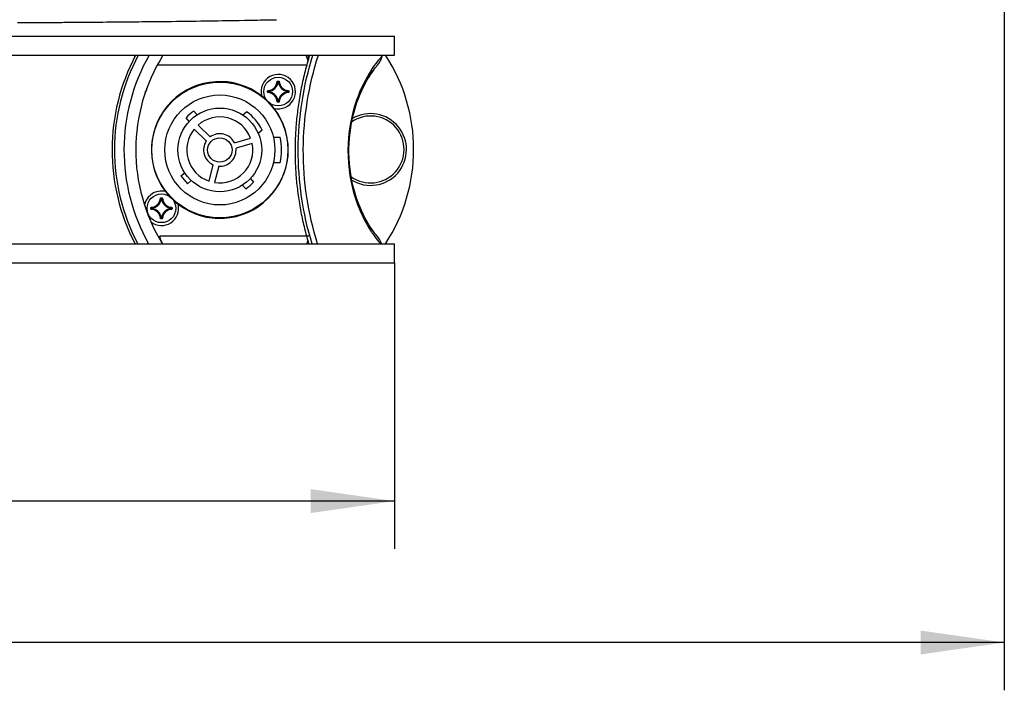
# Model space of a CAD drawing. Header units: millimetres. Extents: x 0 to 420, y 0 to 297.
# Tile 55 of 139: x 126 to 167, y 134 to 162. Entities that reach past the tile are written whole.
import ezdxf

# ---------------------------------------------------------------- set-up
doc = ezdxf.new("R2010")
doc.units = ezdxf.units.MM
doc.header["$LTSCALE"] = 23.1
doc.layers.get('0').update_dxf_attribs({"linetype": 'CONTINUOUS'})
for name, color, linetype in [('DIM_PILOTEES', 7, 'CONTINUOUS'), ('FASEN', 7, 'CONTINUOUS'), ('RUNDUNGEN', 7, 'CONTINUOUS')]:
    doc.layers.add(name, color=color, linetype=linetype)
doc.styles.get("Standard").update_dxf_attribs({"font": 'txt', "width": 0.7})
doc.styles.add('TEXTSTYLE_4', font='txt')
doc.dimstyles.new('DIMSTYLE_2', dxfattribs={"dimtxt": 2.5, "dimasz": 3.5, "dimexe": 2, "dimexo": 0, "dimtad": 1, "dimlfac": 5, "dimdsep": 46, "dimtxsty": 'Standard', "dimblk": '_FILLED', "dimblk1": '_FILLED', "dimblk2": '_FILLED', "dimcen": 0.09, "dimazin": 2, "dimtp": 0.5, "dimtm": 0.5, "dimtfac": 1, "dimtofl": 0, "dimtmove": 0, "dimatfit": 3, "dimldrblk": '_FILLED', "dimfxl": 0, "dimtolj": 1, "dimarcsym": 0})
doc.dimstyles.new('DIMSTYLE_3', dxfattribs={"dimtxt": 2.5, "dimasz": 3.5, "dimexe": 2, "dimexo": 0, "dimtad": 1, "dimdec": 0, "dimlfac": 5, "dimdsep": 46, "dimtxsty": 'Standard', "dimblk": '_FILLED', "dimblk1": '_FILLED', "dimblk2": '_FILLED', "dimcen": 0.09, "dimazin": 2, "dimtp": 0.8, "dimtm": 0.8, "dimtfac": 1, "dimtdec": 0, "dimtofl": 0, "dimtmove": 0, "dimatfit": 3, "dimldrblk": '_FILLED', "dimfxl": 0, "dimtolj": 1, "dimarcsym": 0})

# ---------------------------------------------------------------- blocks, each defined once
blk = doc.blocks.new('_FILLED')
at = {"color": 0, "linetype": 'ByBlock'}
blk.add_solid([(0, 0), (-1, 0.143), (-1, -0.143)], dxfattribs=at)
blk = doc.blocks.new('*D3')
at = {"layer": 'DIM_PILOTEES', "color": 2, "linetype": 'Continuous'}
for p, q in [((98.384, 151.459), (98.384, 139.497)), ((141.784, 151.459), (141.784, 139.497)), ((98.384, 141.497), (120.084, 141.497)), ((141.784, 141.497), (120.084, 141.497))]:
    blk.add_line(p, q, dxfattribs=at)
at = {"layer": 'DIM_PILOTEES', "color": 2, "linetype": 'Continuous', "xscale": 3.5, "yscale": 3.5, "zscale": 3.5, "rotation": 180}
blk.add_blockref('_FILLED', (98.384, 141.497), dxfattribs=at)
at = {"layer": 'DIM_PILOTEES', "color": 2, "linetype": 'Continuous', "xscale": 3.5, "yscale": 3.5, "zscale": 3.5}
blk.add_blockref('_FILLED', (141.784, 141.497), dxfattribs=at)
at = {"layer": 'DIM_PILOTEES', "color": 2, "linetype": 'Continuous', "insert": (120.084, 144.622), "char_height": 2.5, "width": 13.03571, "attachment_point": 2, "line_spacing_factor": 0.9, "style": 'TEXTSTYLE_4'}
blk.add_mtext('{\\ftxt;\\W0.0001;\\H0.0001;\\~}{\\ftxt;\\W1.3333333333;\\H2.5; }{\\ftxt;\\W0.0001;\\H0.0001;\\~}{\\ftxt;\\W0.0001;\\H0.0001;\\~}{\\ftxt;\\W2.1428571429;\\H2.5; }{\\ftxt;\\W0.0001;\\H0.0001;\\~}', dxfattribs=at)
blk = doc.blocks.new('*D4')
at = {"layer": 'DIM_PILOTEES', "color": 2, "linetype": 'Continuous'}
for p, q in [((72.902, 196.255), (72.902, 133.585)), ((167.266, 196.255), (167.266, 133.585)), ((72.902, 135.585), (120.084, 135.585)), ((167.266, 135.585), (120.084, 135.585))]:
    blk.add_line(p, q, dxfattribs=at)
at = {"layer": 'DIM_PILOTEES', "color": 2, "linetype": 'Continuous', "xscale": 3.5, "yscale": 3.5, "zscale": 3.5, "rotation": 180}
blk.add_blockref('_FILLED', (72.902, 135.585), dxfattribs=at)
at = {"layer": 'DIM_PILOTEES', "color": 2, "linetype": 'Continuous', "xscale": 3.5, "yscale": 3.5, "zscale": 3.5}
blk.add_blockref('_FILLED', (167.266, 135.585), dxfattribs=at)
at = {"layer": 'DIM_PILOTEES', "color": 2, "linetype": 'Continuous', "insert": (120.084, 138.71), "char_height": 2.5, "width": 8.83929, "attachment_point": 2, "line_spacing_factor": 0.9}
blk.add_mtext('{\\ftxt;\\W0.0001;\\H0.0001;\\~}{\\ftxt;\\W2.3571428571;\\H2.5; }{\\ftxt;\\W0.0001;\\H0.0001;\\~}', dxfattribs=at)

msp = doc.modelspace()

# ---------------------------------------------------------------- linework, layer by layer
at = {"color": 7, "linetype": 'Continuous'}
for p, q in [((98.3837, 160.9387), (141.7837, 160.9387)), ((141.7837, 160.1387), (141.7837, 160.9387)), ((98.3837, 160.1387), (141.7837, 160.1387)), ((130.9337, 160.0799), (130.9337, 160.1387)), ((141.0514, 159.6932), (141.0632, 159.7069)), ((140.8224, 159.524), (140.8239, 159.5262)), ((140.8224, 159.524), (140.8238, 159.5261)), ((136.8812, 159.0417), (136.8911, 159.0411)), ((136.901, 159.0603), (136.9464, 159.0603)), ((136.901, 159.0603), (136.901, 159.0504)), ((136.901, 159.0504), (136.9464, 159.0504)), ((136.9157, 159.0245), (136.9058, 159.0255)), ((136.9157, 159.0345), (136.9318, 159.0345)), ((136.9157, 159.0245), (136.9157, 159.0345)), ((136.9157, 159.0245), (136.9317, 159.0245)), ((136.9318, 159.0245), (136.9318, 159.0345)), ((136.9318, 159.0245), (136.9417, 159.0255)), ((136.9464, 159.0603), (136.9464, 159.0504)), ((136.9663, 159.0417), (136.9563, 159.0411)), ((136.4821, 158.6413), (136.492, 158.6413)), ((136.4821, 158.596), (136.4821, 158.6413)), ((136.4821, 158.596), (136.492, 158.596)), ((136.492, 158.596), (136.492, 158.6413)), ((136.5007, 158.6612), (136.5013, 158.6513)), ((136.5007, 158.5761), (136.5013, 158.5861)), ((136.5179, 158.6267), (136.5079, 158.6267)), ((136.5079, 158.6106), (136.5079, 158.6267)), ((136.5179, 158.6106), (136.5079, 158.6106)), ((136.5179, 158.6267), (136.5169, 158.6366)), ((136.5179, 158.6106), (136.5169, 158.6007)), ((136.5179, 158.6107), (136.5179, 158.6267)), ((137.3296, 158.6267), (137.3305, 158.6366)), ((137.3296, 158.6267), (137.3395, 158.6267)), ((137.3296, 158.6267), (137.3296, 158.6107)), ((137.3296, 158.6106), (137.3395, 158.6106)), ((137.3296, 158.6106), (137.3305, 158.6007)), ((137.3395, 158.6267), (137.3395, 158.6106)), ((137.3468, 158.6612), (137.3461, 158.6513)), ((137.3468, 158.5761), (137.3461, 158.5861)), ((137.3654, 158.6413), (137.3554, 158.6413)), ((137.3554, 158.6413), (137.3554, 158.596)), ((137.3654, 158.596), (137.3554, 158.596)), ((137.3654, 158.6413), (137.3654, 158.596)), ((136.8812, 158.1956), (136.8911, 158.1963)), ((136.9464, 158.187), (136.901, 158.187)), ((136.901, 158.177), (136.901, 158.187)), ((136.9464, 158.177), (136.901, 158.177)), ((136.9157, 158.2128), (136.9058, 158.2118)), ((136.9317, 158.2128), (136.9157, 158.2128)), ((136.9157, 158.2128), (136.9157, 158.2029)), ((136.9318, 158.2029), (136.9157, 158.2029)), ((136.9318, 158.2128), (136.9417, 158.2118)), ((136.9318, 158.2128), (136.9318, 158.2029)), ((136.9464, 158.177), (136.9464, 158.187)), ((136.9663, 158.1956), (136.9563, 158.1963)), ((133.4026, 157.8016), (133.5321, 157.6473)), ((135.4427, 157.6425), (135.6019, 157.7762)), ((133.2027, 157.3709), (133.0732, 157.5252)), ((133.5781, 157.22), (134.0856, 156.7299)), ((133.9189, 156.5573), (133.4114, 157.0473)), ((136.2512, 157.0025), (136.0919, 156.8688)), ((135.094, 156.4785), (135.7722, 156.673)), ((135.8383, 156.4423), (135.1602, 156.2478)), ((136.7206, 156.7137), (137.0076, 156.7137)), ((134.0347, 154.8738), (134.2054, 155.5583)), ((137.0076, 155.6437), (136.7206, 155.6437)), ((132.8608, 155.0976), (133.0151, 155.227)), ((134.4382, 155.5002), (134.2676, 154.8157)), ((133.2915, 154.8976), (133.1372, 154.7682)), ((135.5648, 154.5558), (135.4354, 154.7101)), ((135.7648, 154.9865), (135.8942, 154.8322)), ((132.0012, 154.1617), (132.0111, 154.1611)), ((132.021, 154.1803), (132.0664, 154.1803)), ((132.021, 154.1803), (132.021, 154.1704)), ((132.021, 154.1704), (132.0664, 154.1704)), ((132.0357, 154.1445), (132.0258, 154.1455)), ((132.0357, 154.1545), (132.0518, 154.1545)), ((132.0357, 154.1445), (132.0357, 154.1545)), ((132.0357, 154.1445), (132.0517, 154.1445)), ((132.0518, 154.1445), (132.0518, 154.1545)), ((132.0518, 154.1445), (132.0617, 154.1455)), ((132.0664, 154.1803), (132.0664, 154.1704)), ((132.0863, 154.1617), (132.0763, 154.1611)), ((131.6021, 153.7613), (131.612, 153.7613)), ((131.6021, 153.716), (131.6021, 153.7613)), ((131.6021, 153.716), (131.612, 153.716)), ((131.612, 153.716), (131.612, 153.7613)), ((131.6207, 153.7812), (131.6213, 153.7713)), ((131.6207, 153.6961), (131.6213, 153.7061)), ((131.6379, 153.7467), (131.6279, 153.7467)), ((131.6279, 153.7306), (131.6279, 153.7467)), ((131.6379, 153.7306), (131.6279, 153.7306)), ((131.6379, 153.7467), (131.6369, 153.7566)), ((131.6379, 153.7306), (131.6369, 153.7207)), ((131.6379, 153.7307), (131.6379, 153.7467)), ((132.4496, 153.7467), (132.4505, 153.7566)), ((132.4496, 153.7467), (132.4595, 153.7467)), ((132.4496, 153.7467), (132.4496, 153.7307)), ((132.4496, 153.7306), (132.4595, 153.7306)), ((132.4496, 153.7306), (132.4505, 153.7207)), ((132.4595, 153.7467), (132.4595, 153.7306)), ((132.4668, 153.7812), (132.4661, 153.7713)), ((132.4668, 153.6961), (132.4661, 153.7061)), ((132.4854, 153.7613), (132.4754, 153.7613)), ((132.4754, 153.7613), (132.4754, 153.716)), ((132.4854, 153.716), (132.4754, 153.716)), ((132.4854, 153.7613), (132.4854, 153.716)), ((132.0012, 153.3156), (132.0111, 153.3163)), ((132.0664, 153.307), (132.021, 153.307)), ((132.021, 153.297), (132.021, 153.307)), ((132.0664, 153.297), (132.021, 153.297)), ((132.0357, 153.3328), (132.0258, 153.3318)), ((132.0517, 153.3328), (132.0357, 153.3328)), ((132.0357, 153.3328), (132.0357, 153.3229)), ((132.0518, 153.3229), (132.0357, 153.3229)), ((132.0518, 153.3328), (132.0617, 153.3318)), ((132.0518, 153.3328), (132.0518, 153.3229)), ((132.0664, 153.297), (132.0664, 153.307)), ((132.0863, 153.3156), (132.0763, 153.3163)), ((98.3837, 152.2587), (141.7837, 152.2587)), ((130.9337, 152.2587), (130.9337, 152.2774)), ((141.7837, 151.4587), (141.7837, 152.2587)), ((98.3837, 151.4587), (141.7837, 151.4587))]:
    msp.add_line(p, q, dxfattribs=at)
at = {"color": 3, "linetype": 'Continuous'}
for p, q in [((131.8763, 159.7387), (138.1197, 159.7387)), ((138.2037, 152.5787), (131.9837, 152.5787)), ((131.9837, 152.5787), (131.9837, 152.4265))]:
    msp.add_line(p, q, dxfattribs=at)
at = {"color": 7, "linetype": 'Continuous'}
for points in [[(140.7126, 159.2234), (140.7787, 159.327), (140.844, 159.4232), (140.9025, 159.5048), (140.9533, 159.572), (140.9955, 159.6255), (141.0284, 159.6658), (141.0514, 159.6932)], [(141.0631, 152.5705), (141.0469, 152.5894), (141.0143, 152.6286), (140.9675, 152.6871), (140.9091, 152.7636), (140.8429, 152.8556), (140.7714, 152.9615), (140.6973, 153.0788), (140.6221, 153.2066), (140.5466, 153.3446), (140.4722, 153.4917), (140.3993, 153.6478), (140.329, 153.8122), (140.2615, 153.985), (140.1978, 154.1655), (140.1382, 154.3537), (140.0836, 154.5487), (140.0344, 154.7504), (139.9912, 154.9578), (139.9544, 155.1705), (139.9247, 155.3875), (139.9023, 155.6079), (139.8875, 155.8307), (139.8806, 156.0551), (139.8816, 156.2798), (139.8905, 156.5039), (139.9073, 156.7264), (139.9316, 156.9458), (139.9632, 157.1616), (140.0016, 157.3728), (140.0463, 157.5788), (140.097, 157.7787), (140.1529, 157.9721), (140.2136, 158.1583), (140.2783, 158.337), (140.3465, 158.5076), (140.4177, 158.6701), (140.4908, 158.8236), (140.5657, 158.9686), (140.6419, 159.1053), (140.7126, 159.2234)], [(139.9738, 155.057), (139.9632, 155.1157), (139.9316, 155.3315), (139.9073, 155.551), (139.8905, 155.7734), (139.8816, 155.9975), (139.8806, 156.2223), (139.8875, 156.4467), (139.9023, 156.6695), (139.9247, 156.8899), (139.9544, 157.1068), (139.9912, 157.3195), (139.999, 157.3571)]]:
    msp.add_lwpolyline(points, dxfattribs=at)
for centre, radius in [((134.4837, 156.1787), 2.84), ((136.9237, 158.6187), 0.6), ((134.4837, 156.1787), 2.3), ((134.4837, 156.1787), 1.75), ((134.4837, 156.1787), 0.51), ((132.0437, 153.7387), 0.6)]:
    msp.add_circle(centre, radius, dxfattribs=at)
for centre, radius, start, end in [((138.4467, 156.1787), 7.9681, 150.19501, 209.47727), ((138.4467, 156.1787), 7.4751, 148.00576, 211.63696), ((140.3042, 160.3594), 1.0009, 319.31579, 344.70311), ((155.2349, 156.2773), 14.4778, 164.53127, 164.70902), ((135.3837, 156.1987), 7.2, 326.81644, 33.18356), ((136.4737, 159.0687), 0.4083, 273.78337, 356.21662), ((136.4737, 159.0687), 0.4183, 273.78337, 356.21663), ((136.4737, 159.0687), 0.4342, 275.70589, 354.29411), ((136.4737, 159.0687), 0.4442, 275.70542, 354.29463), ((135.9952, 158.1827), 1.2407, 42.78769, 43.77523), ((135.9605, 158.1701), 1.2882, 42.14287, 43.10397), ((137.887, 158.1701), 1.2882, 136.89604, 137.85714), ((137.3737, 159.0687), 0.4442, 185.70548, 264.29471), ((137.8522, 158.1827), 1.2407, 136.22471, 137.21224), ((137.3737, 159.0687), 0.4342, 185.70588, 264.29411), ((137.3737, 159.0687), 0.4183, 183.78337, 266.21663), ((137.3737, 159.0687), 0.4083, 183.78337, 266.21662), ((134.4837, 156.1787), 2.86, 46.86995, 52.51412), ((137.3723, 159.5819), 1.2882, 226.89603, 227.85713), ((137.3723, 157.6554), 1.2882, 132.14287, 133.10398), ((136.4737, 158.1687), 0.4083, 3.78337, 86.21662), ((137.3597, 159.5472), 1.2407, 226.22477, 227.21231), ((137.3597, 157.6902), 1.2407, 132.78769, 133.77523), ((136.4737, 158.1687), 0.4183, 3.78337, 86.21663), ((136.4737, 158.1687), 0.4342, 5.70588, 84.29411), ((136.4737, 158.1687), 0.4442, 5.70547, 84.2947), ((137.3737, 158.1687), 0.4442, 95.70548, 174.29471), ((137.3737, 158.1687), 0.4342, 95.70588, 174.29411), ((137.3737, 158.1687), 0.4183, 93.78337, 176.21663), ((137.3737, 158.1687), 0.4083, 93.78337, 176.21662), ((136.4877, 159.5472), 1.2407, 312.78769, 313.77523), ((137.3295, 158.6107), 0.0101, 276.167, 359.53884), ((136.4877, 157.6902), 1.2407, 46.22471, 47.21224), ((136.4751, 159.5819), 1.2882, 312.14287, 313.10397), ((136.4751, 157.6554), 1.2882, 46.89604, 47.85714), ((134.4837, 156.1787), 2.86, 37.48588, 43.13), ((135.9952, 159.0546), 1.2407, 316.22471, 317.21224), ((135.9605, 159.0673), 1.2882, 316.89604, 317.85714), ((136.9317, 158.2129), 0.0101, 270.46116, 353.833), ((137.887, 159.0673), 1.2882, 222.14287, 223.10398), ((137.8522, 159.0546), 1.2407, 222.78769, 223.77523), ((134.4837, 156.1787), 1.95, 123.6699, 136.3301), ((134.4837, 156.1787), 1.95, 24.99079, 55.00921), ((134.4837, 156.1787), 1.38, 20.98854, 131.01146), ((134.4837, 156.1787), 1.38, 140.98854, 251.01146), ((134.4837, 156.1787), 0.68, 26.16425, 125.83575), ((134.4837, 156.1787), 0.68, 146.16425, 245.83575), ((134.4837, 156.1787), 1.38, 260.98854, 11.01146), ((134.4837, 156.1787), 2.58, 348.03206, 11.96794), ((147.8921, 156.1387), 10.5684, 178.31846, 179.78314), ((134.4837, 156.1787), 0.68, 266.16425, 5.83575), ((147.8921, 156.1387), 10.5684, 179.87501, 181.33099), ((134.4837, 156.1787), 1.95, 213.6699, 226.3301), ((134.4837, 156.1787), 1.95, 303.6699, 316.3301), ((134.4837, 156.1787), 2.86, 217.48588, 223.14269), ((131.5937, 154.1887), 0.4083, 273.78337, 356.21662), ((131.5937, 154.1887), 0.4183, 273.78337, 356.21663), ((131.5937, 154.1887), 0.4342, 275.70589, 354.29411), ((131.5937, 154.1887), 0.4442, 275.70542, 354.29463), ((131.1152, 153.3027), 1.2407, 42.78769, 43.77523), ((131.0805, 153.2901), 1.2882, 42.14287, 43.10397), ((133.007, 153.2901), 1.2882, 136.89604, 137.85714), ((132.4937, 154.1887), 0.4442, 185.70548, 264.29471), ((132.9722, 153.3027), 1.2407, 136.22471, 137.21224), ((132.4937, 154.1887), 0.4342, 185.70588, 264.29411), ((132.4937, 154.1887), 0.4183, 183.78337, 266.21663), ((132.4937, 154.1887), 0.4083, 183.78337, 266.21662), ((134.4837, 156.1787), 2.86, 226.87061, 232.51412), ((132.4923, 154.7019), 1.2882, 226.89603, 227.85713), ((132.4923, 152.7754), 1.2882, 132.14287, 133.10398), ((131.5937, 153.2887), 0.4083, 3.78337, 86.21662), ((132.4797, 154.6672), 1.2407, 226.22477, 227.21231), ((132.4797, 152.8102), 1.2407, 132.78769, 133.77523), ((131.5937, 153.2887), 0.4183, 3.78337, 86.21663), ((131.5937, 153.2887), 0.4342, 5.70588, 84.29411), ((131.5937, 153.2887), 0.4442, 5.70547, 84.2947), ((132.4937, 153.2887), 0.4442, 95.70548, 174.29471), ((132.4937, 153.2887), 0.4342, 95.70588, 174.29411), ((132.4937, 153.2887), 0.4183, 93.78337, 176.21663), ((132.4937, 153.2887), 0.4083, 93.78337, 176.21662), ((131.6077, 154.6672), 1.2407, 312.78769, 313.77523), ((132.4495, 153.7307), 0.0101, 276.167, 359.53884), ((131.6077, 152.8102), 1.2407, 46.22471, 47.21224), ((131.5951, 154.7019), 1.2882, 312.14287, 313.10397), ((131.5951, 152.7754), 1.2882, 46.89604, 47.85714), ((131.1152, 154.1746), 1.2407, 316.22471, 317.21224), ((131.0805, 154.1873), 1.2882, 316.89604, 317.85714), ((132.0517, 153.3329), 0.0101, 270.46116, 353.833), ((133.007, 154.1873), 1.2882, 222.14287, 223.10398), ((132.9722, 154.1746), 1.2407, 222.78769, 223.77523), ((145.0535, 155.5676), 5.0815, 213.35266, 213.66406), ((140.3044, 151.9181), 1.0006, 19.90939, 40.69111)]:
    msp.add_arc(centre, radius, start, end, dxfattribs=at)
at = {"color": 3, "linetype": 'Continuous'}
for centre, radius, start, end in [((136.9237, 158.6187), 0.72, 256.29533, 193.70467), ((134.4837, 156.1787), 2.86, 52.51412, 217.48588), ((134.4837, 156.1787), 2.86, 232.51412, 37.48588), ((132.0437, 153.7387), 0.72, 76.29533, 169.21808), ((132.0437, 153.7387), 0.72, 232.4455, 13.70467)]:
    msp.add_arc(centre, radius, start, end, dxfattribs=at)
at = {"color": 7, "linetype": 'Continuous'}
for points, knots in [([(138.2337, 160.1387), (138.1662, 159.9193), (138.0397, 159.4695), (137.8835, 158.7827), (137.7634, 158.0902), (137.682, 157.4152), (137.6362, 156.7671), (137.6216, 156.1386), (137.6362, 155.5101), (137.682, 154.862), (137.7634, 154.1871), (137.8835, 153.4946), (138.0305, 152.8484), (138.1438, 152.4382), (138.1975, 152.2581)], [0, 0, 0, 0, 0.0861138, 0.1752162, 0.2641372, 0.3496802, 0.4301601, 0.5078097, 0.5854588, 0.6659369, 0.7514769, 0.8403941, 0.9294926, 1, 1, 1, 1]), ([(138.3367, 152.2581), (138.1446, 152.8958), (137.8517, 154.201), (137.7092, 156.2013), (137.8706, 158.2002), (138.1755, 159.5027), (138.3733, 160.1387)], [0, 0, 0, 0, 0.2500209, 0.499998, 0.7499776, 1, 1, 1, 1]), ([(138.5664, 152.258), (138.3692, 152.8949), (138.0678, 154.1995), (137.9211, 156.2015), (138.0873, 158.2019), (138.4009, 159.5037), (138.604, 160.1387)], [0, 0, 0, 0, 0.2500461, 0.4999948, 0.7499478, 1, 1, 1, 1]), ([(140.8239, 159.5262), (140.8814, 159.6128), (141.0214, 159.8094), (141.1764, 159.9947), (141.2696, 160.0954)], [0, 0, 0, 0, 0.4312715, 1, 1, 1, 1]), ([(140.8224, 159.524), (140.5622, 159.1316), (140.0407, 158.0608), (139.7182, 156.1637), (140.0273, 154.2572), (140.5462, 153.1729), (140.8089, 152.7738)], [0, 0, 0, 0, 0.1989364, 0.4977919, 0.7981203, 1, 1, 1, 1]), ([(136.8812, 159.0417), (136.8815, 159.0466), (136.886, 159.0565), (136.8962, 159.0603), (136.901, 159.0603)], [0, 0, 0, 0, 0.5001338, 1, 1, 1, 1]), ([(136.8911, 159.0411), (136.8912, 159.0435), (136.8935, 159.0485), (136.8986, 159.0504), (136.901, 159.0504)], [0, 0, 0, 0, 0.5001377, 1, 1, 1, 1]), ([(136.9058, 159.0255), (136.906, 159.0279), (136.9084, 159.0326), (136.9133, 159.0345), (136.9157, 159.0345)], [0, 0, 0, 0, 0.5000561, 1, 1, 1, 1]), ([(136.9318, 159.0345), (136.9341, 159.0345), (136.9391, 159.0326), (136.9414, 159.0279), (136.9417, 159.0255)], [0, 0, 0, 0, 0.4999439, 1, 1, 1, 1]), ([(136.9464, 159.0603), (136.9513, 159.0603), (136.9614, 159.0565), (136.966, 159.0466), (136.9663, 159.0417)], [0, 0, 0, 0, 0.5002031, 1, 1, 1, 1]), ([(136.9464, 159.0504), (136.9488, 159.0504), (136.9539, 159.0485), (136.9562, 159.0435), (136.9563, 159.0411)], [0, 0, 0, 0, 0.5002077, 1, 1, 1, 1]), ([(136.4821, 158.6413), (136.4821, 158.6462), (136.4859, 158.6564), (136.4958, 158.6609), (136.5007, 158.6612)], [0, 0, 0, 0, 0.5002031, 1, 1, 1, 1]), ([(136.5007, 158.5761), (136.4958, 158.5764), (136.4859, 158.581), (136.4821, 158.5911), (136.4821, 158.596)], [0, 0, 0, 0, 0.5001338, 1, 1, 1, 1]), ([(136.492, 158.6413), (136.492, 158.6438), (136.4939, 158.6489), (136.4989, 158.6511), (136.5013, 158.6513)], [0, 0, 0, 0, 0.5002077, 1, 1, 1, 1]), ([(136.5013, 158.5861), (136.4989, 158.5862), (136.4939, 158.5884), (136.492, 158.5936), (136.492, 158.596)], [0, 0, 0, 0, 0.5001377, 1, 1, 1, 1]), ([(136.5079, 158.6267), (136.5079, 158.6291), (136.5098, 158.634), (136.5145, 158.6364), (136.5169, 158.6366)], [0, 0, 0, 0, 0.4999439, 1, 1, 1, 1]), ([(136.5169, 158.6007), (136.5145, 158.601), (136.5098, 158.6033), (136.5079, 158.6082), (136.5079, 158.6106)], [0, 0, 0, 0, 0.5000561, 1, 1, 1, 1]), ([(137.3305, 158.6366), (137.3329, 158.6364), (137.3376, 158.634), (137.3395, 158.6291), (137.3395, 158.6267)], [0, 0, 0, 0, 0.5000561, 1, 1, 1, 1]), ([(137.3461, 158.6513), (137.3486, 158.6511), (137.3535, 158.6489), (137.3554, 158.6438), (137.3554, 158.6413)], [0, 0, 0, 0, 0.5001377, 1, 1, 1, 1]), ([(137.3554, 158.596), (137.3554, 158.5936), (137.3535, 158.5884), (137.3486, 158.5862), (137.3461, 158.5861)], [0, 0, 0, 0, 0.5002077, 1, 1, 1, 1]), ([(137.3468, 158.6612), (137.3516, 158.6609), (137.3615, 158.6564), (137.3654, 158.6462), (137.3654, 158.6413)], [0, 0, 0, 0, 0.5001338, 1, 1, 1, 1]), ([(137.3654, 158.596), (137.3654, 158.5911), (137.3615, 158.581), (137.3516, 158.5764), (137.3468, 158.5761)], [0, 0, 0, 0, 0.5002031, 1, 1, 1, 1]), ([(136.901, 158.177), (136.8962, 158.177), (136.886, 158.1809), (136.8815, 158.1907), (136.8812, 158.1956)], [0, 0, 0, 0, 0.5002031, 1, 1, 1, 1]), ([(136.901, 158.187), (136.8986, 158.187), (136.8935, 158.1889), (136.8912, 158.1938), (136.8911, 158.1963)], [0, 0, 0, 0, 0.5002077, 1, 1, 1, 1]), ([(136.9157, 158.2029), (136.9133, 158.2029), (136.9084, 158.2048), (136.906, 158.2095), (136.9058, 158.2118)], [0, 0, 0, 0, 0.4999439, 1, 1, 1, 1]), ([(136.9563, 158.1963), (136.9562, 158.1938), (136.9539, 158.1889), (136.9488, 158.187), (136.9464, 158.187)], [0, 0, 0, 0, 0.5001377, 1, 1, 1, 1]), ([(136.9663, 158.1956), (136.966, 158.1907), (136.9614, 158.1809), (136.9513, 158.177), (136.9464, 158.177)], [0, 0, 0, 0, 0.5001338, 1, 1, 1, 1]), ([(132.0012, 154.1617), (132.0015, 154.1666), (132.006, 154.1765), (132.0162, 154.1803), (132.021, 154.1803)], [0, 0, 0, 0, 0.5001338, 1, 1, 1, 1]), ([(132.0111, 154.1611), (132.0112, 154.1635), (132.0135, 154.1685), (132.0186, 154.1704), (132.021, 154.1704)], [0, 0, 0, 0, 0.5001377, 1, 1, 1, 1]), ([(132.0258, 154.1455), (132.026, 154.1479), (132.0284, 154.1526), (132.0333, 154.1545), (132.0357, 154.1545)], [0, 0, 0, 0, 0.5000561, 1, 1, 1, 1]), ([(132.0518, 154.1545), (132.0541, 154.1545), (132.0591, 154.1526), (132.0614, 154.1479), (132.0617, 154.1455)], [0, 0, 0, 0, 0.4999439, 1, 1, 1, 1]), ([(132.0664, 154.1803), (132.0713, 154.1803), (132.0814, 154.1765), (132.086, 154.1666), (132.0863, 154.1617)], [0, 0, 0, 0, 0.5002031, 1, 1, 1, 1]), ([(132.0664, 154.1704), (132.0688, 154.1704), (132.0739, 154.1685), (132.0762, 154.1635), (132.0763, 154.1611)], [0, 0, 0, 0, 0.5002077, 1, 1, 1, 1]), ([(131.6021, 153.7613), (131.6021, 153.7662), (131.6059, 153.7764), (131.6158, 153.7809), (131.6207, 153.7812)], [0, 0, 0, 0, 0.5002031, 1, 1, 1, 1]), ([(131.6207, 153.6961), (131.6158, 153.6964), (131.6059, 153.701), (131.6021, 153.7111), (131.6021, 153.716)], [0, 0, 0, 0, 0.5001338, 1, 1, 1, 1]), ([(131.612, 153.7613), (131.612, 153.7638), (131.6139, 153.7689), (131.6189, 153.7711), (131.6213, 153.7713)], [0, 0, 0, 0, 0.5002077, 1, 1, 1, 1]), ([(131.6213, 153.7061), (131.6189, 153.7062), (131.6139, 153.7084), (131.612, 153.7136), (131.612, 153.716)], [0, 0, 0, 0, 0.5001377, 1, 1, 1, 1]), ([(131.6279, 153.7467), (131.6279, 153.7491), (131.6298, 153.754), (131.6345, 153.7564), (131.6369, 153.7566)], [0, 0, 0, 0, 0.4999439, 1, 1, 1, 1]), ([(131.6369, 153.7207), (131.6345, 153.721), (131.6298, 153.7233), (131.6279, 153.7282), (131.6279, 153.7306)], [0, 0, 0, 0, 0.5000561, 1, 1, 1, 1]), ([(132.4505, 153.7566), (132.4529, 153.7564), (132.4576, 153.754), (132.4595, 153.7491), (132.4595, 153.7467)], [0, 0, 0, 0, 0.5000561, 1, 1, 1, 1]), ([(132.4661, 153.7713), (132.4686, 153.7711), (132.4735, 153.7689), (132.4754, 153.7638), (132.4754, 153.7613)], [0, 0, 0, 0, 0.5001377, 1, 1, 1, 1]), ([(132.4754, 153.716), (132.4754, 153.7136), (132.4735, 153.7084), (132.4686, 153.7062), (132.4661, 153.7061)], [0, 0, 0, 0, 0.5002077, 1, 1, 1, 1]), ([(132.4668, 153.7812), (132.4716, 153.7809), (132.4815, 153.7764), (132.4854, 153.7662), (132.4854, 153.7613)], [0, 0, 0, 0, 0.5001338, 1, 1, 1, 1]), ([(132.4854, 153.716), (132.4854, 153.7111), (132.4815, 153.701), (132.4716, 153.6964), (132.4668, 153.6961)], [0, 0, 0, 0, 0.5002031, 1, 1, 1, 1]), ([(132.021, 153.297), (132.0162, 153.297), (132.006, 153.3009), (132.0015, 153.3107), (132.0012, 153.3156)], [0, 0, 0, 0, 0.5002031, 1, 1, 1, 1]), ([(132.021, 153.307), (132.0186, 153.307), (132.0135, 153.3089), (132.0112, 153.3138), (132.0111, 153.3163)], [0, 0, 0, 0, 0.5002077, 1, 1, 1, 1]), ([(132.0357, 153.3229), (132.0333, 153.3229), (132.0284, 153.3248), (132.026, 153.3295), (132.0258, 153.3318)], [0, 0, 0, 0, 0.4999439, 1, 1, 1, 1]), ([(132.0763, 153.3163), (132.0762, 153.3138), (132.0739, 153.3089), (132.0688, 153.307), (132.0664, 153.307)], [0, 0, 0, 0, 0.5001377, 1, 1, 1, 1]), ([(132.0863, 153.3156), (132.086, 153.3107), (132.0814, 153.3009), (132.0713, 153.297), (132.0664, 153.297)], [0, 0, 0, 0, 0.5001338, 1, 1, 1, 1]), ([(140.8241, 152.7508), (140.8639, 152.691), (140.9822, 152.5213), (141.1114, 152.3593), (141.2008, 152.2581)], [0, 0, 0, 0, 0.3470652, 1, 1, 1, 1])]:
    msp.add_open_spline(points, degree=3, knots=knots, dxfattribs=at)
at = {"color": 3, "linetype": 'Continuous'}
for points, knots in [([(138.0581, 160.1387), (138.0687, 160.1387), (138.0851, 160.1242), (138.0998, 160.1), (138.1192, 160.0584), (138.1413, 159.9909), (138.1571, 159.9321), (138.1654, 159.8993)], [0, 0, 0, 0, 0.1170979, 0.2078754, 0.3232382, 0.6235276, 1, 1, 1, 1]), ([(132.0507, 152.3141), (132.0447, 152.3334), (132.0199, 152.421), (131.9997, 152.5097), (131.9837, 152.5787)], [0, 0, 0, 0, 0.2219324, 1, 1, 1, 1]), ([(138.1176, 152.2583), (138.1214, 152.268), (138.1376, 152.3136), (138.1505, 152.3603), (138.16, 152.397)], [0, 0, 0, 0, 0.2155214, 1, 1, 1, 1])]:
    msp.add_open_spline(points, degree=3, knots=knots, dxfattribs=at)
at = {"color": 7, "linetype": 'Continuous'}
msp.add_open_spline([(140.8224, 159.524), (140.8065, 159.4185), (140.7688, 159.3141), (140.7126, 159.2234)], degree=3, dxfattribs=at)
at = {"layer": 'FASEN', "color": 3, "linetype": 'Continuous'}
msp.add_arc((131.0837, 158.7787), 0.35, 324.86445, 356.96386, dxfattribs=at)
at = {"layer": 'FASEN', "color": 7, "linetype": 'Continuous'}
for radius, start, end in [(1.4, 234.65922, 124.13098), (1.5, 238.41497, 120.25873)]:
    msp.add_arc((140.7837, 156.1987), radius, start, end, dxfattribs=at)
at = {"layer": 'RUNDUNGEN', "color": 7, "linetype": 'Continuous'}
for p, q in [((126.0317, 161.5044), (126.1949, 161.5052)), ((126.4389, 161.5065), (126.6011, 161.5074)), ((126.6011, 161.5074), (126.7629, 161.5082)), ((127.0049, 161.5096), (127.1657, 161.5106)), ((127.1657, 161.5106), (127.3261, 161.5115)), ((127.5658, 161.513), (127.7251, 161.514)), ((127.7251, 161.514), (127.8839, 161.5151)), ((128.1212, 161.5167), (128.2789, 161.5178)), ((128.2789, 161.5178), (128.436, 161.5189)), ((128.436, 161.5189), (128.5927, 161.52)), ((128.5927, 161.52), (128.7488, 161.5212)), ((128.982, 161.523), (129.1368, 161.5242)), ((129.1368, 161.5242), (129.2911, 161.5254)), ((129.2911, 161.5254), (129.4448, 161.5267)), ((129.4448, 161.5267), (129.598, 161.528)), ((129.598, 161.528), (129.7506, 161.5292)), ((129.7506, 161.5292), (129.9026, 161.5306)), ((129.9026, 161.5306), (130.0541, 161.5319)), ((130.0541, 161.5319), (130.2049, 161.5333)), ((130.2049, 161.5333), (130.3551, 161.5346)), ((130.5793, 161.5367), (130.8021, 161.5389)), ((130.8021, 161.5389), (130.9498, 161.5403)), ((130.9498, 161.5403), (131.0969, 161.5418)), ((131.0969, 161.5418), (131.2433, 161.5433)), ((131.2433, 161.5433), (131.389, 161.5448)), ((131.389, 161.5448), (131.5341, 161.5464)), ((131.5341, 161.5464), (131.6785, 161.5479)), ((131.6785, 161.5479), (131.8222, 161.5495)), ((131.8222, 161.5495), (131.9652, 161.5511)), ((131.9652, 161.5511), (132.1783, 161.5535)), ((132.1783, 161.5535), (132.3195, 161.5552)), ((132.3195, 161.5552), (132.46, 161.5568)), ((132.46, 161.5568), (132.6693, 161.5593)), ((132.6693, 161.5593), (132.8079, 161.5611)), ((132.8079, 161.5611), (132.9457, 161.5628)), ((132.9457, 161.5628), (133.151, 161.5654)), ((133.151, 161.5654), (133.2869, 161.5672)), ((133.2869, 161.5672), (133.4893, 161.5699)), ((133.4893, 161.5699), (133.6899, 161.5726)), ((133.6899, 161.5726), (133.8226, 161.5745)), ((133.8226, 161.5745), (134.0201, 161.5773)), ((134.0201, 161.5773), (134.2157, 161.5801)), ((134.2157, 161.5801), (134.4094, 161.583)), ((134.4094, 161.583), (134.6012, 161.5859)), ((134.6012, 161.5859), (134.7911, 161.5889)), ((134.7911, 161.5889), (135.0411, 161.5929)), ((135.0411, 161.5929), (135.2876, 161.5969)), ((135.2876, 161.5969), (135.5304, 161.6011)), ((135.5304, 161.6011), (135.7695, 161.6053)), ((135.7695, 161.6053), (136.0632, 161.6106)), ((136.0632, 161.6106), (136.179, 161.6128)), ((136.179, 161.6128), (136.4642, 161.6183)), ((136.4642, 161.6183), (136.5766, 161.6205)), ((136.5766, 161.6205), (136.8527, 161.6261)), ((138.1837, 159.9632), (138.1837, 160.1387))]:
    msp.add_line(p, q, dxfattribs=at)
for points in [[(126.1949, 161.5052), (126.2763, 161.5056), (126.4389, 161.5065)], [(126.7629, 161.5082), (126.8437, 161.5087), (127.0049, 161.5096)], [(127.3261, 161.5115), (127.4061, 161.512), (127.5658, 161.513)], [(127.8839, 161.5151), (127.9631, 161.5156), (128.1212, 161.5167)], [(128.7488, 161.5212), (128.8267, 161.5218), (128.982, 161.523)], [(130.3551, 161.5346), (130.43, 161.5353), (130.5793, 161.5367)]]:
    msp.add_lwpolyline(points, dxfattribs=at)
for centre, radius, start, end in [((138.4467, 156.1787), 8.4665, 152.11351, 207.58054), ((138.4467, 156.1787), 8.3665, 151.74676, 207.94541), ((136.9713, 156.1787), 7.2, 146.62729, 147.01195)]:
    msp.add_arc(centre, radius, start, end, dxfattribs=at)

# ---------------------------------------------------------------- dimensions: what is measured, and where the dimension line sits
at = {"layer": 'DIM_PILOTEES', "color": 2, "linetype": 'Continuous'}
dim = msp.add_linear_dim(base=(72.9019, 135.5848), p1=(167.2655, 196.2548), p2=(72.9019, 196.2548), angle=180, text='{\\ftxt;\\W0.0001;\\H0.0001;\\~}{\\ftxt;\\W2.3571428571;\\H2.5; }{\\ftxt;\\W0.0001;\\H0.0001;\\~}', dimstyle='DIMSTYLE_3', dxfattribs=at)
dim.commit()
dim.dimension.update_dxf_attribs({"geometry": '*D4', "text_midpoint": (119.7266, 135.5848), "dimtype": 160})
dim = msp.add_linear_dim(base=(141.7837, 141.497), p1=(98.3837, 151.4587), p2=(141.7837, 151.4587), text='{\\ftxt;\\W0.0001;\\H0.0001;\\~}{\\ftxt;\\W1.3333333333;\\H2.5; }{\\ftxt;\\W0.0001;\\H0.0001;\\~}{\\ftxt;\\W0.0001;\\H0.0001;\\~}{\\ftxt;\\W2.1428571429;\\H2.5; }{\\ftxt;\\W0.0001;\\H0.0001;\\~}', dimstyle='DIMSTYLE_2', dxfattribs=at)
dim.commit()
dim.dimension.update_dxf_attribs({"geometry": '*D3', "text_midpoint": (119.0718, 141.497), "dimtype": 160})

doc.saveas('drawing.dxf')
